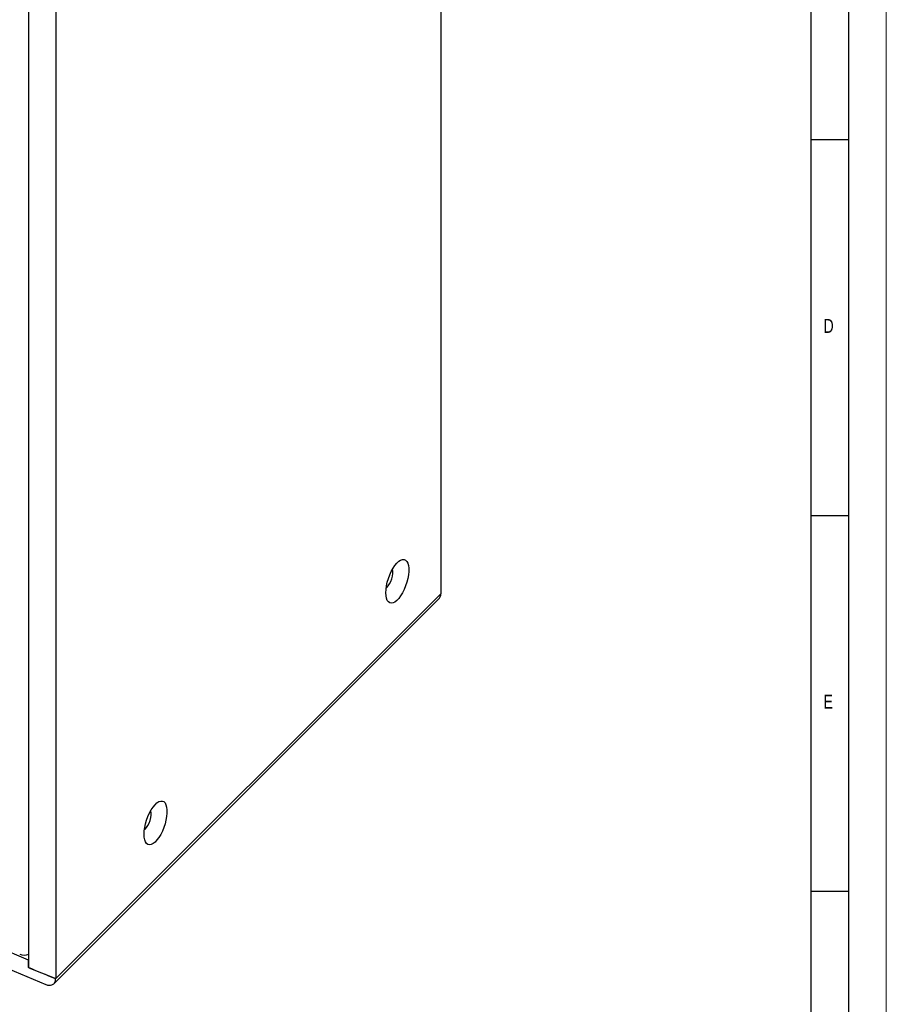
# Model space of a CAD drawing. Header units: millimetres. Extents: x 0 to 4205, y 0 to 2970.
# Tile 32 of 33: x 3629 to 4205, y 1660 to 2315. Entities that reach past the tile are written whole.
import ezdxf

# ---------------------------------------------------------------- set-up
doc = ezdxf.new("R2010")
doc.units = ezdxf.units.MM
doc.header["$LTSCALE"] = 5
doc.layers.add('FORMAT', color=7, linetype='Continuous')
doc.styles.add('SLDTEXTSTYLE0', font='TXT', dxfattribs={"width": 0.75})

msp = doc.modelspace()

# ---------------------------------------------------------------- linework, layer by layer
at = {"color": 7, "linetype": 'Continuous', "lineweight": 18}
msp.add_line((4205.000021, 0.00005), (4205.000021, 2970.00005), dxfattribs=at)
at = {"color": 7, "linetype": 'Continuous', "lineweight": 25}
for p, q in [((3908.929883, 2704.454314), (3908.929883, 1932.973065)), ((3634.870689, 1684.238009), (3634.870689, 2455.711349)), ((3652.884805, 2448.437564), (3652.884805, 1676.956315)), ((3908.929255, 1932.973021), (3652.759234, 1676.830753)), ((3652.884805, 1676.956315), (3908.929255, 1932.973021)), ((3908.929255, 1932.973021), (3908.929883, 1932.973065)), ((3651.566544, 1673.577931), (3907.108834, 1929.092521)), ((3634.870689, 1689.40074), (3634.607008, 1689.137085)), ((3634.607008, 1684.340928), (3634.607008, 1689.137085)), ((3634.607008, 1684.340928), (3634.870689, 1684.604584)), ((3634.870689, 1684.238009), (3652.884805, 1676.956315))]:
    msp.add_line(p, q, dxfattribs=at)
at = {"color": 7, "linetype": 'Continuous', "lineweight": 25, "flags": 128}
for points in [[(3872.290015, 1933.669991), (3872.399623, 1935.882647), (3872.725289, 1938.250841), (3873.257647, 1940.706435), (3873.981381, 1943.178799), (3874.875671, 1945.5968), (3875.914792, 1947.890878), (3877.068851, 1949.995035), (3878.304637, 1951.848744), (3879.586612, 1953.398671), (3880.877889, 1954.60023), (3882.14132, 1955.418853), (3883.340563, 1955.830993), (3884.441122, 1955.824787), (3885.41132, 1955.400422), (3886.223259, 1954.570097), (3886.853575, 1953.357708), (3887.284141, 1951.798128), (3887.502567, 1949.936225), (3887.502567, 1947.825564), (3887.284141, 1945.526857), (3886.853575, 1943.106243), (3886.223259, 1940.633352), (3885.41132, 1938.179333), (3884.441122, 1935.814777), (3883.340563, 1933.607708), (3882.14132, 1931.621619), (3880.877889, 1929.913652), (3879.586612, 1928.53293), (3878.304637, 1927.519188), (3877.068851, 1926.901583), (3875.914792, 1926.697883), (3874.875671, 1926.913946), (3873.981381, 1927.543557), (3873.257647, 1928.568603), (3872.725289, 1929.959601), (3872.399623, 1931.676526), (3872.290015, 1933.669991)], [(3872.504654, 1936.817351), (3872.965671, 1937.183806), (3873.902942, 1938.217273), (3874.796096, 1939.584263), (3875.589023, 1941.198882), (3876.231897, 1942.959677), (3876.684324, 1944.756011), (3876.917874, 1946.475013), (3876.917874, 1948.008676), (3876.684324, 1949.260632), (3876.668298, 1949.309629)], [(3298.163112, 1873.962753), (3313.464078, 1861.807588), (3329.129956, 1849.808339), (3345.155992, 1837.968663), (3361.5373, 1826.29214), (3378.268907, 1814.78234), (3395.345684, 1803.442742), (3412.762494, 1792.276829), (3430.513981, 1781.287965), (3448.594789, 1770.479517), (3466.999397, 1759.854763), (3485.722207, 1749.416934), (3504.75754, 1739.169219), (3524.099565, 1729.114709), (3543.742453, 1719.256495), (3563.680171, 1709.597544), (3583.906694, 1700.140816), (3604.415837, 1690.889183), (3625.201399, 1681.845464), (3646.257042, 1673.012404)], [(3634.607008, 1689.137085), (3613.818997, 1698.034682), (3593.301397, 1707.139038), (3573.060354, 1716.447427), (3553.101957, 1725.957032), (3533.432253, 1735.665033), (3514.057107, 1745.56847), (3494.982378, 1755.664384), (3476.213771, 1765.949728), (3457.756975, 1776.421429), (3439.617491, 1787.076311), (3421.800823, 1797.911197), (3404.312291, 1808.922803), (3387.157177, 1820.107837), (3370.340604, 1831.462916), (3353.8677, 1842.984653), (3337.743349, 1854.669559), (3321.972433, 1866.514117), (3306.559673, 1878.51478)], [(3711.555629, 1772.953033), (3711.665237, 1775.165689), (3711.990927, 1777.533888), (3712.523255, 1779.989473), (3713.247008, 1782.461849), (3714.141312, 1784.879842), (3715.180416, 1787.173918), (3716.334476, 1789.278083), (3717.570261, 1791.131784), (3718.852223, 1792.681711), (3720.14351, 1793.883268), (3721.406954, 1794.701891), (3722.60619, 1795.114035), (3723.706736, 1795.107829), (3724.676957, 1794.68347), (3725.48889, 1793.853141), (3726.119209, 1792.640754), (3726.549765, 1791.081176), (3726.768191, 1789.219273), (3726.768191, 1787.108612), (3726.549765, 1784.809905), (3726.119209, 1782.389288), (3725.48889, 1779.916396), (3724.676957, 1777.462381), (3723.706736, 1775.097818), (3722.60619, 1772.89075), (3721.406954, 1770.904658), (3720.14351, 1769.19669), (3718.852223, 1767.81597), (3717.570261, 1766.802228), (3716.334476, 1766.184631), (3715.180416, 1765.980923), (3714.141312, 1766.196988), (3713.247008, 1766.826606), (3712.523255, 1767.851641), (3711.990927, 1769.242649), (3711.665237, 1770.959568), (3711.555629, 1772.953033)], [(3711.770262, 1776.100389), (3712.231295, 1776.466854), (3713.168549, 1777.500311), (3714.061733, 1778.867311), (3714.854647, 1780.481922), (3715.497518, 1782.242723), (3715.949951, 1784.03906), (3716.183498, 1785.758053), (3716.183498, 1787.291716), (3715.949951, 1788.543681), (3715.933909, 1788.592662)], [(3652.759234, 1676.830753), (3650.47959, 1677.760937), (3648.202949, 1678.693584), (3645.929364, 1679.628695), (3643.658781, 1680.566239), (3641.391254, 1681.506247), (3639.126796, 1682.44871), (3636.865355, 1683.393599), (3634.607008, 1684.340928)]]:
    msp.add_lwpolyline(points, dxfattribs=at)
at = {"color": 7, "linetype": 'Continuous', "lineweight": 25}
msp.add_arc((3631.826282, 1700.445963), 7.858, 247.89741628, 292.794538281, dxfattribs=at)
msp.add_ellipse((3899.010108, 1932.21939), major_axis=(9.883626, 1.301168), ratio=0.6469224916, start_param=5.5826674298, end_param=6.198223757, dxfattribs=at)
msp.add_open_spline([(3646.257042, 1673.012404), (3646.989404, 1672.783184), (3648.454194, 1672.324724), (3650.408567, 1672.649596), (3651.880102, 1673.70316), (3652.651101, 1675.209885), (3652.728786, 1676.374339), (3652.759234, 1676.830753)], degree=3, knots=[0, 0, 0, 0, 0.2158897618, 0.4317988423, 0.6472133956, 0.8617235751, 1, 1, 1, 1], dxfattribs=at)
at = {"layer": 'FORMAT'}
for p, q in [((4180.000021, 25.00005), (4180.000021, 2945.00005)), ((4155.000021, 50.00005), (4155.000021, 2920.00005)), ((4180, 2235), (4155, 2235)), ((4155, 1985), (4180, 1985)), ((4180, 1735), (4155, 1735))]:
    msp.add_line(p, q, dxfattribs=at)

# ---------------------------------------------------------------- texts
at = {"layer": 'FORMAT', "char_height": 9.260417, "attachment_point": 1, "style": 'SLDTEXTSTYLE0'}
for s, insert in [('D', (4163.333258, 2115.840122)), ('E', (4163.333258, 1865.840122))]:
    msp.add_mtext(s, dxfattribs=dict(at, insert=insert))

doc.saveas('drawing.dxf')
